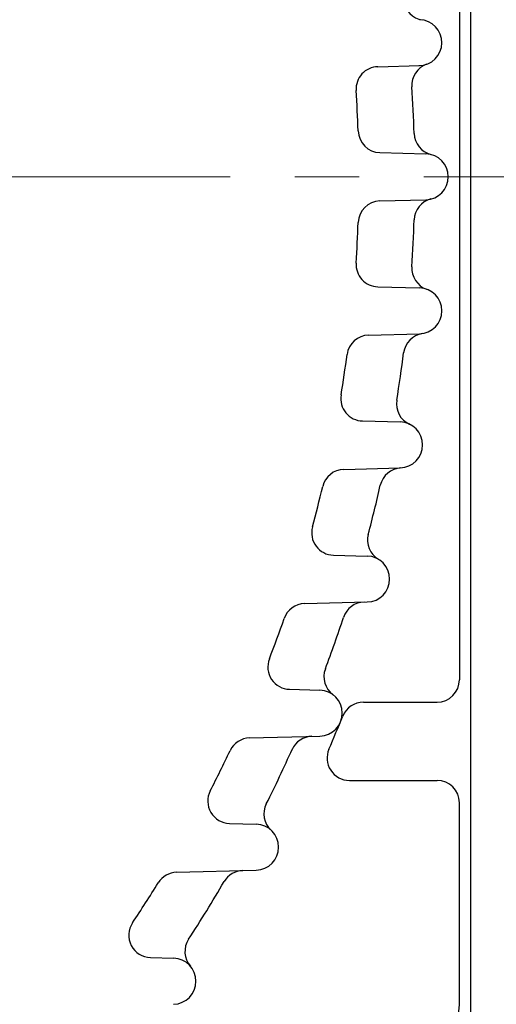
# Model space of a CAD drawing. Header units: millimetres. Extents: x 0 to 1071, y 0 to 742.
# Tile 68 of 130: x 195 to 216, y 450 to 495. Entities that reach past the tile are written whole.
import ezdxf

# ---------------------------------------------------------------- set-up
doc = ezdxf.new("R2010")
doc.units = ezdxf.units.MM
doc.header["$LTSCALE"] = 0.454724
doc.linetypes.add('CENTER', pattern=[50.8, 31.75, -6.35, 6.35, -6.35])
doc.layers.add('NoLayerName_001', color=7, linetype='Continuous')
doc.layers.add('NoLayerName_002', color=7, linetype='Continuous')
doc.styles.get("Standard").update_dxf_attribs({"font": 'txt', "bigfont": 'extfont2'})
doc.dimstyles.get("Standard").update_dxf_attribs({"dimtxt": 2.5, "dimasz": 2.5, "dimexe": 1, "dimexo": 1, "dimtad": 1, "dimdec": 3, "dimzin": 0, "dimdsep": 46, "dimtxsty": 'Standard', "dimcen": 2.5, "dimadec": 3, "dimazin": 0, "dimtfac": 0.75, "dimtdec": 3, "dimtmove": 0, "dimatfit": 3, "dimfxl": 1, "dimarcsym": 0})

# ---------------------------------------------------------------- blocks, each defined once
blk = doc.blocks.new('_OPEN30')
at = {"color": 0, "linetype": 'ByBlock', "lineweight": -2}
for p, q in [((-1, 0.267949), (0, 0)), ((0, 0), (-1, -0.267949)), ((0, 0), (-1, 0))]:
    blk.add_line(p, q, dxfattribs=at)
blk = doc.blocks.new('*D128')
at = {"layer": 'Defpoints', "color": 0}
for p in [(221.02, 487.5), (232.693, 487.5), (170.65, 428.55)]:
    blk.add_point(p, dxfattribs=at)
at = {"layer": 'NoLayerName_002', "color": 0, "linetype": 'Continuous', "lineweight": 13}
for p, q in [((223.52, 487.5), (235.193, 487.5)), ((232.693, 432.3), (232.693, 483.75)), ((173.15, 428.55), (235.193, 428.55))]:
    blk.add_line(p, q, dxfattribs=at)
at = {"layer": 'NoLayerName_002', "color": 0, "lineweight": 13, "xscale": 3.75, "yscale": 3.75, "zscale": 3.75}
for p, rotation in [((232.693, 487.5), 90), ((232.693, 428.55), 270)]:
    blk.add_blockref('_OPEN30', p, dxfattribs=dict(at, rotation=rotation))
at = {"layer": 'NoLayerName_002', "color": 0, "lineweight": 13, "insert": (225.009, 458.025), "char_height": 8.75, "attachment_point": 5, "rotation": 90}
blk.add_mtext('\\W0.8000;５９', dxfattribs=at)

msp = doc.modelspace()

# ---------------------------------------------------------------- linework, layer by layer
at = {"layer": 'NoLayerName_001', "color": 7, "linetype": 'Continuous', "lineweight": 25}
for p, q in [((215, 528.805924), (215, 446.192924)), ((214.5, 509.999924), (214.5, 464.999924)), ((210.847551, 492.422497), (212.714185, 492.471376)), ((210.938363, 488.579892), (213.000547, 488.525891)), ((210.938363, 486.419957), (213.000547, 486.473957)), ((210.847551, 482.577352), (212.714185, 482.528472)), ((210.435929, 480.41665), (212.714185, 480.476309)), ((210.161025, 476.575512), (211.847145, 476.531359)), ((209.324918, 474.412441), (211.847145, 474.478488)), ((208.858164, 470.574364), (210.374415, 470.534659)), ((207.569761, 468.407098), (210.374415, 468.480541)), ((206.896905, 464.573964), (208.250071, 464.53853)), ((210.205897, 463.999924), (213.5, 463.999924)), ((205.108426, 462.400241), (208.250071, 462.482508)), ((209.573484, 460.499924), (213.5, 460.499924)), ((214.5, 450.499924), (214.5, 459.499924)), ((204.206187, 458.574461), (205.399206, 458.54322)), ((201.83954, 456.391213), (205.399206, 456.484426)), ((200.670517, 452.576157), (201.701778, 452.549152))]:
    msp.add_line(p, q, dxfattribs=at)
at = {"layer": 'NoLayerName_001', "color": 4, "linetype": 'CENTER', "lineweight": 13}
msp.add_line((166.7, 487.5), (221.019626, 487.5), dxfattribs=at)
at = {"layer": 'NoLayerName_001', "color": 7, "linetype": 'Continuous', "lineweight": 25}
for centre, radius, start, end in [((212.993967, 495.500556), 1, 187.2381727, 261.2962625), ((212.687317, 493.497458), 1.026434, 270, 88.5), ((210.873728, 491.42284), 1, 91.5, 183.687241), ((213.368216, 491.588844), 1, 109.633879, 183.6919689), ((150, 487.499924), 62.5, 1.77302047, 3.69196886), ((150, 487.499924), 60, 1.95371806, 3.68724101), ((210.96454, 489.579549), 1, 181.9537181, 268.5), ((213.469599, 489.464621), 1, 181.7730205, 255.8336412), ((212.973681, 487.499924), 1.026319, 271.5, 88.5), ((210.96454, 485.4203), 1, 91.5, 178.0462819), ((213.469599, 485.535228), 1, 104.1663588, 178.2269795), ((150, 487.499924), 60, 356.31275899, 358.04628194), ((150, 487.499924), 62.5, 356.30803114, 358.22697953), ((210.873728, 483.577009), 1, 176.312759, 268.5), ((213.368216, 483.411005), 1, 176.3080311, 250.366121), ((212.687317, 481.502391), 1.026434, 271.5, 88.5), ((212.993967, 479.499293), 1, 98.7037375, 172.7618273), ((210.462106, 479.416993), 1, 91.5, 172.3855095), ((150, 487.499924), 62.5, 350.79268173, 352.76182732), ((150, 487.499924), 60, 350.63629886, 352.38550949), ((210.187202, 477.575169), 1, 170.6362989, 268.5), ((212.681856, 477.339463), 1, 170.7926817, 244.8429739), ((211.820267, 475.504924), 1.026788, 271.5, 88.5), ((209.351095, 473.412784), 1, 91.5, 166.6477724), ((211.933253, 473.481288), 1, 93.1956838, 167.245976), ((150, 487.499924), 60, 344.86582222, 346.64777244), ((150, 487.499924), 62.5, 345.17209689, 347.24597602), ((208.884341, 471.574021), 1, 164.8658222, 268.5), ((211.385378, 471.249222), 1, 165.1720969, 239.2086618), ((210.34752, 469.5076), 1.027411, 271.5, 88.5), ((207.595938, 467.407441), 1, 91.5, 160.7685498), ((210.260611, 467.477218), 1, 91.5, 161.6199749), ((150, 487.499924), 60, 338.9337255, 340.76854983), ((150, 487.499924), 62.5, 339.38157407, 341.61997494), ((206.923082, 465.573621), 1, 158.9337255, 268.5), ((209.432592, 465.138865), 1, 159.3815741, 233.3971929), ((213.5, 464.999924), 1, 270, 0), ((208.223152, 463.510519), 1.028364, 271.5, 88.5), ((210.205897, 462.999924), 1, 90, 157.8567793), ((150, 487.499924), 64, 336.42182152, 337.8567793), ((205.134603, 461.400583), 1, 91.5, 154.6682968), ((207.92131, 461.473556), 1, 91.5, 155.8037037), ((150, 487.499924), 60, 332.7547567, 334.66829678), ((150, 487.499924), 62.5, 333.33828331, 335.82978483), ((209.573484, 461.499924), 1, 156.4218215, 270), ((213.5, 459.499924), 1, 0, 90), ((204.232364, 459.574118), 1, 152.7547567, 268.5), ((206.748135, 459.006079), 1, 153.3382833, 227.3234406), ((205.37225, 457.513823), 1.02975, 271.5, 88.5), ((201.865717, 455.391555), 1, 91.5, 148.2397052), ((204.829559, 455.469166), 1, 91.5, 149.7070498), ((150, 487.499924), 60, 326.21121453, 328.23970523), ((150, 487.499924), 62.5, 326.92660406, 329.70704975), ((200.696694, 453.575814), 1, 146.2112145, 268.5), ((203.211235, 452.847154), 1, 146.9266041, 220.8676295), ((201.674769, 451.517744), 1.031762, 271.5, 88.5), ((212.5, 450.499924), 2, 270, 0)]:
    msp.add_arc(centre, radius, start, end, dxfattribs=at)

# ---------------------------------------------------------------- dimensions: what is measured, and where the dimension line sits
at = {"layer": 'NoLayerName_002', "color": 3, "linetype": 'Continuous', "lineweight": 13}
dim = msp.add_linear_dim(base=(232.693237, 487.5), p1=(170.649999, 428.55), p2=(221.019626, 487.5), angle=90, text='\\W0.8000;５９', dimstyle='Standard', override={"dimtxt": 8.75, "dimasz": 3.75, "dimexe": 2.5, "dimexo": 2.5, "dimgap": 2.5, "dimzin": 8, "dimblk": 'OPEN30', "dimclrd": 0, "dimclre": 0, "dimclrt": 0, "dimtp": 0, "dimtm": 0, "dimlwd": 13, "dimlwe": 13}, dxfattribs=at)
dim.commit()
dim.dimension.update_dxf_attribs({"geometry": '*D128', "text_midpoint": (232.693237, 458.025), "dimtype": 160})

doc.saveas('drawing.dxf')
